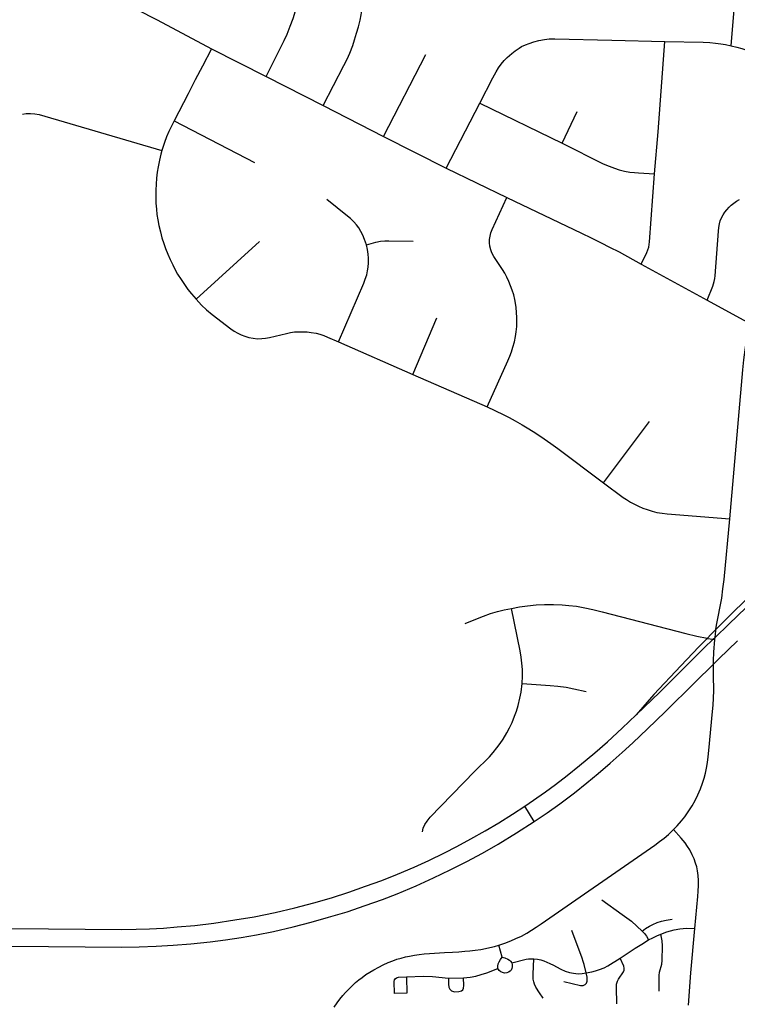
# Model space of a CAD drawing. Extents: x 1410746 to 1533160, y 578873 to 704954.
# Tile 72 of 227: x 1495267 to 1499066, y 600020 to 605236. Entities that reach past the tile are written whole.
import ezdxf

# ---------------------------------------------------------------- set-up
doc = ezdxf.new("R2010")
doc.units = 0
doc.header["$MEASUREMENT"] = 0
doc.layers.add('MC_STREETS', color=254, linetype='CONTINUOUS')

msp = doc.modelspace()

# ---------------------------------------------------------------- linework, layer by layer
at = {"layer": 'MC_STREETS'}
for p, q in [((1499033.441025, 605097.6192), (1499064.72725, 605469.41525)), ((1496281.24505, 605082.554825), (1496571.49665, 604934.5949)), ((1497192.770775, 604617.35635), (1497417.38925, 605051.340325)), ((1496571.49665, 604934.5949), (1496873.5691, 604782.2474)), ((1496873.5691, 604782.2474), (1497192.770775, 604617.35635)), ((1497524.8486, 604450.001825), (1497702.89825, 604794.353425)), ((1497702.89825, 604794.353425), (1498139.233025, 604581.584325)), ((1498139.233025, 604581.584325), (1498218.4878, 604750.5197)), ((1496084.716175, 604699.65085), (1496509.9556, 604479.204325)), ((1497192.770775, 604617.35635), (1497524.8486, 604450.001825)), ((1497524.8486, 604450.001825), (1497845.991125, 604293.6303)), ((1496201.414775, 603755.1603), (1496537.017175, 604060.4848)), ((1498557.28335, 603941.946175), (1498905.543625, 603749.817725)), ((1498905.543625, 603749.817725), (1499136.3212, 603625.2106)), ((1497347.74805, 603356.462075), (1497475.2096, 603656.670875)), ((1496953.897275, 603529.5986), (1497347.74805, 603356.462075)), ((1497347.74805, 603356.462075), (1497741.07045, 603185.64455)), ((1498357.68435, 602782.40145), (1498600.4644, 603107.217525)), ((1497990.563275, 600989.006575), (1497940.876475, 601070.01775)), ((1498820.16665, 600186.314975), (1498840.306775, 600422.651175)), ((1497821.680025, 600270.795825), (1497803.12365, 600333.4828)), ((1498806.7173, 600015.098175), (1498820.16665, 600186.314975)), ((1497537.186825, 600159.24845), (1497616.341, 600160.084575))]:
    msp.add_line(p, q, dxfattribs=at)
for points in [[(1496873.5691, 604782.2474), (1496983.095, 604993.29035), (1496999.49095, 605026.58675), (1497013.6167, 605059.630875), (1497029.50815, 605098.7289), (1497039.7733, 605129.4671), (1497050.396425, 605164.229325), (1497059.7776, 605198.61805), (1497068.353925, 605233.9324), (1497074.155575, 605261.6794), (1497079.200475, 605294.21905), (1497082.78665, 605322.845325), (1497086.0111, 605354.0012), (1497088.281325, 605383.26165), (1497091.056025, 605459.944225)], [(1496571.49665, 604934.5949), (1496667.60095, 605126.398875), (1496682.680325, 605160.037475), (1496699.20965, 605200.9258), (1496713.999025, 605241.8141), (1496726.7585, 605282.412425), (1496738.068025, 605324.460675), (1496745.8977, 605357.229325), (1496754.026025, 605394.251725)], [(1495781.8342, 605345.546725), (1495993.65825, 605235.332625), (1496281.24505, 605082.554825)], [(1497702.89825, 604794.353425), (1497771.649125, 604928.2864), (1497789.415825, 604960.016325), (1497801.054575, 604980.201975), (1497815.220225, 604999.97655), (1497831.92655, 605020.068375), (1497847.700475, 605035.4417), (1497872.028175, 605056.4853), (1497890.03405, 605070.724425), (1497910.017275, 605085.291), (1497923.69245, 605093.78115), (1497944.7075, 605103.228625), (1497963.1484, 605110.537675), (1497988.647375, 605118.808975), (1498015.541025, 605126.326025), (1498044.65285, 605131.98055), (1498069.199375, 605134.440525), (1498100.45555, 605134.2266), (1498400.81815, 605127.213175), (1498682.3248, 605120.916275)], [(1498628.076825, 604419.9264), (1498646.4469, 604642.515975), (1498682.3248, 605120.916275)], [(1498682.3248, 605120.916275), (1498884.880375, 605117.07295), (1498920.5886, 605114.66775), (1498951.151475, 605111.778225), (1498978.4249, 605108.2411), (1499002.980175, 605103.943425), (1499033.441025, 605097.6192)], [(1496281.24505, 605082.554825), (1496233.5888, 604989.06525), (1496196.0888, 604917.450675), (1496158.328375, 604844.013175), (1496084.716175, 604699.65085)], [(1499033.441025, 605097.6192), (1499063.15065, 605090.450375), (1499088.971925, 605082.866175), (1499261.90675, 605027.1222), (1499286.90675, 605020.351375), (1499305.65675, 605016.445125), (1499328.339625, 605013.636725), (1499347.583825, 605012.01805), (1499401.229675, 605009.413875)], [(1495280.86315, 604735.969875), (1495301.0372, 604738.3433), (1495322.991325, 604739.8267), (1495347.529225, 604737.607425), (1495370.531375, 604733.086775), (1496019.41465, 604542.793275)], [(1496084.716175, 604699.65085), (1496068.539125, 604668.1351), (1496056.332425, 604643.126275), (1496044.423475, 604615.43795), (1496033.147475, 604584.754675), (1496019.41465, 604542.793275)], [(1498139.233025, 604581.584325), (1498356.05805, 604473.381475), (1498387.9038, 604459.31325), (1498416.157025, 604448.954675), (1498439.677975, 604441.59775), (1498469.399375, 604434.4908), (1498496.25845, 604428.95915), (1498521.374175, 604425.77995), (1498542.67485, 604424.508275), (1498628.076825, 604419.9264)], [(1496019.41465, 604542.793275), (1496014.0879, 604523.567275), (1496006.10075, 604492.0788), (1495999.253075, 604456.649625), (1495995.08495, 604428.663575), (1495991.214525, 604395.9139), (1495989.130475, 604364.057425), (1495987.745775, 604332.2831), (1495987.426775, 604300.385025), (1495988.04105, 604264.04975), (1495990.167775, 604232.148725), (1495993.205975, 604203.5897), (1495997.76325, 604175.6383), (1496003.535825, 604145.864), (1496011.435125, 604111.836225), (1496019.942075, 604080.846625), (1496029.360475, 604051.37615), (1496038.778875, 604024.0324), (1496050.324025, 603993.954275), (1496062.780625, 603965.091425), (1496076.4525, 603937.44385), (1496089.484675, 603911.843925), (1496102.88275, 603888.01355), (1496120.810125, 603859.05845), (1496138.431675, 603832.62615), (1496156.96465, 603807.71295), (1496177.016725, 603783.4074), (1496201.414775, 603755.1603)], [(1498557.28335, 603941.946175), (1498586.307925, 604003.105575), (1498591.665925, 604016.410675), (1498596.5346, 604031.0167), (1498599.85415, 604045.180125), (1498601.723225, 604060.016875), (1498628.076825, 604419.9264)], [(1497741.07045, 603185.64455), (1497850.5477, 603428.584975), (1497861.789025, 603454.409625), (1497869.99215, 603477.196075), (1497878.177775, 603502.238725), (1497885.486925, 603529.75685), (1497891.2595, 603557.1006), (1497895.165925, 603583.16475), (1497897.943525, 603610.269), (1497899.1588, 603635.789825), (1497898.855, 603658.576275), (1497897.639725, 603684.70475), (1497894.90535, 603712.0485), (1497891.488125, 603734.420025), (1497887.36465, 603754.712975), (1497881.8411, 603777.977325), (1497873.9418, 603803.801975), (1497865.738675, 603826.284625), (1497856.320275, 603848.463425), (1497845.9904, 603871.553725), (1497834.445275, 603893.1249), (1497822.900125, 603912.265525), (1497777.0234, 603982.144), (1497765.761675, 604001.963125), (1497760.0095, 604017.690875), (1497755.452225, 604035.920025), (1497753.6293, 604053.54155), (1497754.236925, 604070.859275), (1497757.05665, 604090.247325), (1497760.920975, 604107.013775), (1497767.748225, 604124.75195), (1497845.991125, 604293.6303)], [(1497845.991125, 604293.6303), (1498240.4043, 604104.954175), (1498292.10325, 604080.0888), (1498345.13375, 604054.253575), (1498388.7287, 604031.9777), (1498439.8223, 604005.69365), (1498557.28335, 603941.946175)], [(1497102.774975, 604043.66635), (1497092.823375, 604071.992825), (1497083.099975, 604094.396), (1497072.13815, 604114.95005), (1497061.2181, 604133.15015), (1497049.9947, 604148.620225), (1497034.903075, 604165.9368), (1497018.447875, 604182.2904), (1497002.606525, 604195.289), (1496893.473875, 604282.9976)], [(1498905.543625, 603749.817725), (1498936.606125, 603825.2817), (1498940.3878, 603836.986875), (1498944.036475, 603849.401825), (1498946.672, 603864.818625), (1498948.244325, 603879.55905), (1498965.65105, 604116.068475), (1498967.623225, 604135.843425), (1498970.8594, 604154.61015), (1498975.5469, 604170.495575), (1498982.57815, 604186.901825), (1498990.39065, 604202.2664), (1498998.9844, 604216.068475), (1499009.9219, 604229.349725), (1499022.161475, 604242.630975), (1499033.6198, 604253.8289), (1499046.64065, 604263.98515), (1499061.223975, 604274.1414), (1499077.89065, 604283.776825)], [(1496953.897275, 603529.5986), (1497088.2149, 603841.0386), (1497096.101625, 603861.665375), (1497103.988325, 603885.3255), (1497108.53835, 603905.345625), (1497111.875025, 603925.062375), (1497113.3917, 603947.8125), (1497113.3917, 603972.0793), (1497111.5717, 603994.22275), (1497107.88535, 604018.524775), (1497102.774975, 604043.66635)], [(1497102.774975, 604043.66635), (1497151.308575, 604057.013075), (1497177.395375, 604062.169775), (1497200.1455, 604064.293125), (1497221.3989, 604064.8731), (1497349.1047, 604062.7668)], [(1496201.414775, 603755.1603), (1496228.76895, 603724.43125), (1496255.394625, 603699.234025), (1496286.1238, 603673.9736), (1496384.63225, 603598.216475), (1496402.45075, 603585.92475), (1496421.287575, 603574.98725), (1496439.516725, 603566.784125), (1496459.265, 603559.18865), (1496479.6209, 603553.11225), (1496502.711175, 603549.1626), (1496525.80145, 603546.428225), (1496547.980275, 603546.73205), (1496568.64, 603548.8588), (1496589.299725, 603553.11225), (1496678.318825, 603574.68345), (1496700.193825, 603578.936925), (1496720.85355, 603581.9751), (1496743.03235, 603583.4942), (1496765.515, 603583.4942), (1496787.693825, 603581.9751), (1496810.17645, 603579.848375), (1496836.0011, 603574.98725), (1496855.749375, 603569.822325), (1496876.4091, 603563.1383), (1496895.549725, 603555.239), (1496953.897275, 603529.5986)], [(1499025.5119, 602592.428175), (1499095.691575, 603380.619), (1499100.5119, 603435.136525), (1499106.558225, 603486.59015), (1499114.400775, 603535.830975), (1499126.51415, 603588.80925), (1499136.3212, 603625.2106)], [(1499944.309625, 603240.2934), (1499675.496825, 602790.657925), (1499654.502525, 602756.8388), (1499633.272575, 602722.351225), (1499612.43925, 602691.44845), (1499588.828125, 602658.80955), (1499560.826975, 602623.4055), (1499530.60525, 602588.261225), (1499487.7371, 602541.8987), (1499322.5087, 602374.087325), (1499191.953125, 602243.531775), (1498952.85675, 602005.379175), (1498928.06425, 601980.68455), (1498906.93165, 601958.881), (1498862.812525, 601913.361125), (1498766.891975, 601813.715425), (1498623.78035, 601661.180675), (1498529.51875, 601554.608775)], [(1497741.07045, 603185.64455), (1497825.419875, 603144.992325), (1497857.991275, 603128.34625), (1497890.28295, 603110.637925), (1497926.48085, 603089.804575), (1497962.2396, 603068.569925), (1497999.91835, 603045.273325), (1498042.961575, 603016.4828), (1498078.26695, 602991.42085), (1498115.84705, 602963.82185), (1498357.68435, 602782.40145)], [(1498357.68435, 602782.40145), (1498461.330175, 602705.0577), (1498478.61555, 602693.664225), (1498501.173925, 602680.3181), (1498521.74685, 602669.3806), (1498542.8406, 602658.96395), (1498566.017675, 602649.0681), (1498589.194775, 602640.734775), (1498614.976025, 602632.66185), (1498640.49685, 602626.41185), (1498667.319775, 602621.72435), (1498693.8182, 602618.647), (1499025.5119, 602592.428175)], [(1498529.51875, 601554.608775), (1498655.164225, 601674.470675), (1498890.3859, 601908.4415), (1498938.390225, 601954.629425), (1498948.388675, 601964.249575), (1499020.523175, 602033.65465), (1499665.215, 602654.168825), (1499753.251875, 602737.618375), (1499830.368375, 602808.4892)], [(1498947.247775, 601953.43235), (1498948.388675, 601964.249575), (1498951.991, 601998.404525), (1498952.85675, 602005.379175), (1498955.8404, 602029.41635), (1498983.149475, 602172.074775), (1498989.7898, 602220.600275), (1498995.650775, 602271.247625), (1499025.5119, 602592.428175)], [(1497624.926825, 602037.012125), (1497681.06745, 602060.830975), (1497721.345225, 602076.803175), (1497758.498, 602089.997625), (1497795.30355, 602101.10875), (1497830.720225, 602109.7893), (1497869.956325, 602117.7754)], [(1497869.956325, 602117.7754), (1497912.664675, 602125.761525), (1497954.67855, 602131.6643), (1498000.5119, 602135.830975), (1498044.2619, 602137.9143), (1498092.525775, 602137.9143), (1498138.0119, 602136.5254), (1498173.42855, 602133.747625), (1498214.05355, 602128.886525), (1498259.19245, 602120.553175), (1498300.5119, 602111.178175), (1498349.81745, 602099.0254), (1498792.525775, 601984.09485), (1498851.3644, 601969.800025), (1498905.50865, 601959.073325), (1498906.93165, 601958.881), (1498938.390225, 601954.629425), (1498947.247775, 601953.43235)], [(1497927.248, 601719.511525), (1497928.9841, 601759.442075), (1497927.94245, 601794.1643), (1497925.8591, 601827.1504), (1497922.039675, 601858.747625), (1497916.831325, 601893.46985), (1497869.956325, 602117.7754)], [(1497990.563275, 600989.006575), (1498058.81335, 601035.57375), (1498125.3631, 601082.5648), (1498203.4881, 601141.15855), (1498269.209475, 601193.681), (1498329.790175, 601243.5891), (1498392.7242, 601297.842575), (1498456.09225, 601354.266175), (1498512.9499, 601406.349525), (1498589.772825, 601480.13425), (1498683.088775, 601569.54395), (1498841.0749, 601725.79395), (1498939.62225, 601822.9867), (1498967.376975, 601850.359925), (1499066.6515, 601945.603975)], [(1498728.666925, 600946.237575), (1498747.039675, 600964.997625), (1498770.4769, 600992.25195), (1498787.8481, 601013.9475), (1498806.06745, 601039.303175), (1498826.900775, 601071.59485), (1498842.17855, 601099.372625), (1498857.2779, 601130.721325), (1498870.650775, 601162.21985), (1498881.06745, 601191.386525), (1498890.095225, 601218.46985), (1498897.039675, 601245.205975), (1498902.94245, 601271.59485), (1498907.456325, 601300.761525), (1498910.90285, 601330.705525), (1498915.095225, 601365.692075), (1498934.19245, 601570.9004), (1498937.3082, 601604.6569), (1498939.221125, 601642.891325), (1498940.789675, 601682.35875), (1498939.221125, 601762.417325), (1498939.62225, 601822.9867), (1498939.731925, 601839.547325), (1498941.7751, 601886.54045), (1498947.247775, 601953.43235)], [(1497398.775775, 600933.747625), (1497403.289675, 600953.886525), (1497411.275775, 600973.678175), (1497423.081325, 600991.386525), (1497440.44245, 601011.872625), (1497553.9841, 601130.2754), (1497618.220225, 601196.247625), (1497674.123, 601253.5393), (1497753.289675, 601332.011525), (1497772.3869, 601353.5393), (1497793.33295, 601378.97795), (1497810.277, 601401.4483), (1497826.49645, 601425.556525), (1497845.9518, 601457.9178), (1497860.2341, 601484.442075), (1497874.123, 601513.955975), (1497886.970225, 601545.9004), (1497896.69245, 601572.98375), (1497905.720225, 601603.886525), (1497914.748, 601642.080975), (1497920.650775, 601674.0254), (1497927.248, 601719.511525)], [(1497927.248, 601719.511525), (1498074.81745, 601709.09485), (1498114.748, 601705.622625), (1498160.2341, 601699.71985), (1498199.81745, 601692.080975), (1498265.789675, 601677.1504)], [(1497940.876475, 601070.01775), (1498051.106175, 601146.267125), (1498102.923925, 601184.3671), (1498165.54115, 601232.77335), (1498230.82295, 601284.732325), (1498311.126975, 601352.9641), (1498377.91165, 601411.62035), (1498456.960325, 601483.60645), (1498529.51875, 601554.608775)], [(1494447.7578, 600429.732425), (1495807.994, 600417.4116), (1495883.084475, 600418.801075), (1495954.47035, 600420.9145), (1496027.615725, 600424.443425), (1496100.833225, 600430.216975), (1496193.848375, 600438.76635), (1496294.542825, 600450.919125), (1496405.166625, 600467.188375), (1496507.669275, 600484.6628), (1496619.1956, 600506.9087), (1496723.36225, 600531.648275), (1496823.622675, 600558.123975), (1496916.504625, 600585.0337), (1497008.5185, 600614.5476), (1497097.928225, 600645.363575), (1497183.206825, 600676.9163), (1497265.896975, 600709.599675), (1497354.872675, 600747.3601), (1497433.2516, 600782.9134), (1497515.46295, 600822.880925), (1497580.756775, 600855.96055), (1497654.785875, 600896.231625), (1497731.17475, 600938.76635), (1497804.091425, 600982.169125), (1497875.745325, 601027.33135), (1497940.876475, 601070.01775)], [(1494446.841325, 600334.61735), (1495806.70525, 600322.96415), (1495898.71915, 600324.266225), (1495989.43715, 600327.62555), (1496079.2747, 600332.946775), (1496172.15665, 600340.32525), (1496275.021225, 600351.17595), (1496356.174925, 600362.0849), (1496438.3716, 600374.402475), (1496519.8129, 600388.936375), (1496610.090675, 600406.297475), (1496713.823325, 600430.169), (1496809.74345, 600454.9086), (1496901.323325, 600481.384275), (1496999.847625, 600510.898175), (1497096.2018, 600543.45025), (1497187.347625, 600576.436375), (1497264.17055, 600606.384275), (1497365.299, 600648.05095), (1497457.3129, 600689.717625), (1497546.2886, 600732.25235), (1497633.528175, 600776.523175), (1497716.427475, 600821.228025), (1497799.7305, 600869.5877), (1497897.30205, 600929.15115), (1497990.563275, 600989.006575)], [(1497803.12365, 600333.4828), (1497834.907575, 600343.88825), (1497865.940575, 600355.824025), (1497893.935375, 600368.193825), (1497922.5812, 600382.0827), (1497951.44405, 600397.7077), (1497975.803575, 600412.3301), (1498001.099775, 600428.409875), (1498027.736525, 600446.894175), (1498605.59915, 600848.066375), (1498628.964375, 600864.08695), (1498653.70395, 600882.0557), (1498677.9227, 600901.066125), (1498701.222125, 600920.5785), (1498728.666925, 600946.237575)], [(1498840.306775, 600422.651175), (1498856.615775, 600590.827225), (1498859.32335, 600619.334525), (1498860.2148, 600650.23765), (1498860.511925, 600675.495), (1498858.729075, 600701.940925), (1498854.866175, 600726.90115), (1498850.70615, 600747.998475), (1498844.772975, 600768.1196), (1498837.03745, 600790.49025), (1498827.23165, 600813.0733), (1498813.562975, 600838.0335), (1498802.865725, 600856.159375), (1498788.8999, 600876.365275), (1498768.396875, 600901.325475), (1498728.666925, 600946.237575)], [(1498348.33735, 600573.8177), (1498456.0384, 600496.192), (1498505.996, 600460.072125), (1498561.380075, 600408.672825)], [(1498561.380075, 600408.672825), (1498579.97185, 600421.34905), (1498601.2668, 600434.3017), (1498618.940125, 600443.443075), (1498640.8794, 600453.498575), (1498664.037525, 600461.116375), (1498689.633325, 600466.9059), (1498721.3234, 600471.4766)], [(1498265.004025, 600186.664925), (1498254.223625, 600231.09795), (1498250.0212, 600247.569375), (1498244.4313, 600265.159575), (1498189.6568, 600410.970475)], [(1498561.380075, 600408.672825), (1498574.901375, 600395.3628), (1498585.04235, 600381.2077), (1498596.45095, 600361.770825)], [(1498596.45095, 600361.770825), (1498618.68845, 600372.951775), (1498639.821225, 600383.19135), (1498661.0886, 600392.305925)], [(1498651.539975, 600089.788575), (1498651.72545, 600173.110875), (1498654.14415, 600190.91705), (1498666.73095, 600233.017725), (1498668.746375, 600252.163925), (1498670.399675, 600330.6607), (1498668.5384, 600357.1295), (1498661.0886, 600392.305925)], [(1498661.0886, 600392.305925), (1498693.2191, 600404.795575), (1498730.6594, 600414.601375), (1498761.859675, 600420.247125), (1498797.517125, 600423.812875), (1498840.306775, 600422.651175)], [(1496930.900675, 600004.964675), (1496946.525675, 600027.620925), (1496961.369425, 600047.152175), (1496977.51525, 600066.423025), (1496991.57775, 600082.56885), (1497006.94235, 600098.9751), (1497025.95275, 600117.7251), (1497044.963175, 600135.173025), (1497062.6715, 600149.75635), (1497079.859, 600163.0376), (1497099.9111, 600177.620925), (1497120.484, 600191.1626), (1497141.31735, 600203.923025), (1497167.242525, 600217.91745), (1497191.57775, 600229.704275), (1497217.0986, 600241.1626), (1497242.619425, 600251.31885), (1497263.9736, 600258.870925), (1497285.86795, 600265.62865), (1497308.50485, 600271.370925), (1497329.5986, 600276.31885), (1497356.94235, 600281.527175), (1497381.681925, 600284.9126), (1497408.244425, 600287.516775), (1497436.89025, 600289.860525), (1497516.31735, 600294.808425), (1497558.50485, 600297.152175), (1497591.056925, 600299.235525), (1497622.82775, 600301.31885), (1497648.869425, 600303.402175), (1497677.775675, 600306.7876), (1497707.20275, 600310.954275), (1497732.4005, 600315.586125), (1497755.876275, 600320.853125), (1497779.653, 600326.72205), (1497803.12365, 600333.4828)], [(1498445.795325, 600264.07395), (1498525.446975, 600317.678925), (1498559.684225, 600339.421175), (1498596.45095, 600361.770825)], [(1497798.619125, 600209.819), (1497798.151575, 600223.14395), (1497800.489275, 600234.598725), (1497804.930925, 600245.3522), (1497811.610575, 600256.906925), (1497821.680025, 600270.795825)], [(1497821.680025, 600270.795825), (1497835.469975, 600267.146725), (1497851.094975, 600260.202275), (1497859.165825, 600254.469275), (1497864.92235, 600248.532825), (1497871.555675, 600239.97545)], [(1497871.555675, 600239.97545), (1497873.659625, 600229.222), (1497873.8934, 600218.468525), (1497872.257, 600210.28655), (1497867.81535, 600201.870775), (1497862.672375, 600196.0265), (1497854.614825, 600190.40315), (1497844.905775, 600186.909425), (1497833.91855, 600185.97435), (1497823.165075, 600188.0783), (1497814.048, 600191.818625), (1497805.63225, 600199.2993), (1497798.619125, 600209.819)], [(1497871.555675, 600239.97545), (1497947.063725, 600258.67715), (1497960.856225, 600261.01485), (1497975.11625, 600261.94995), (1497989.376275, 600261.248625)], [(1498037.684025, 600052.222325), (1498018.4987, 600080.99295), (1497999.903575, 600111.210075), (1497991.457725, 600126.6674), (1497988.032875, 600139.48135), (1497985.4935, 600154.4649), (1497984.8321, 600179.61415), (1497989.376275, 600261.248625)], [(1497989.376275, 600261.248625), (1498008.311725, 600259.37845), (1498026.3121, 600256.105675), (1498041.27345, 600251.43025), (1498057.0179, 600244.303825), (1498072.990125, 600236.664925), (1498091.9116, 600227.54285), (1498108.63795, 600218.125875), (1498131.5188, 600206.409025), (1498153.58175, 600196.164625), (1498178.2264, 600188.422525), (1498198.7211, 600184.764725), (1498222.621975, 600182.501275), (1498243.7676, 600183.567225), (1498265.004025, 600186.664925)], [(1498265.004025, 600186.664925), (1498294.865125, 600192.5677), (1498314.6568, 600197.77605), (1498335.83735, 600204.720475), (1498360.1429, 600214.4427), (1498380.97625, 600224.859375), (1498445.795325, 600264.07395)], [(1498428.553125, 600023.367), (1498425.448675, 600109.51505), (1498427.045325, 600126.57395), (1498431.212, 600143.58785), (1498436.420325, 600153.310075), (1498463.268175, 600191.879475), (1498466.1522, 600200.8091), (1498467.323125, 600211.6434), (1498464.89255, 600223.101725), (1498445.795325, 600264.07395)], [(1497314.259675, 600164.921725), (1497316.584025, 600080.3015), (1497251.065275, 600078.517425), (1497249.180325, 600141.191675), (1497250.594025, 600149.438275), (1497254.599525, 600156.035575), (1497260.9612, 600160.747925), (1497271.563975, 600164.04655), (1497314.214025, 600166.583375)], [(1497314.214025, 600166.583375), (1497405.1082, 600169.477425), (1497451.9832, 600167.914925), (1497537.186825, 600159.24845)], [(1497616.341, 600160.084575), (1497651.094975, 600163.327275), (1497681.349025, 600169.500075), (1497710.362225, 600177.8867), (1497739.602075, 600187.859975), (1497798.619125, 600209.819)], [(1498146.6956, 600141.0488), (1498235.54635, 600119.75125), (1498248.857325, 600120.4168), (1498260.171675, 600125.408425), (1498266.82715, 600132.396675), (1498270.288, 600142.779225), (1498271.217875, 600154.307725), (1498270.34455, 600164.388475), (1498265.004025, 600186.664925)], [(1497537.186825, 600159.24845), (1497537.564175, 600127.2438), (1497538.9422, 600111.591175), (1497544.150525, 600099.785625), (1497552.8311, 600091.7995), (1497567.7523, 600087.067575), (1497591.701425, 600087.537175), (1497604.914425, 600091.452275), (1497612.2061, 600097.355075), (1497616.719975, 600106.035625), (1497617.677175, 600119.237825), (1497616.341, 600160.084575)]]:
    msp.add_lwpolyline(points, dxfattribs=at)

doc.saveas('drawing.dxf')
